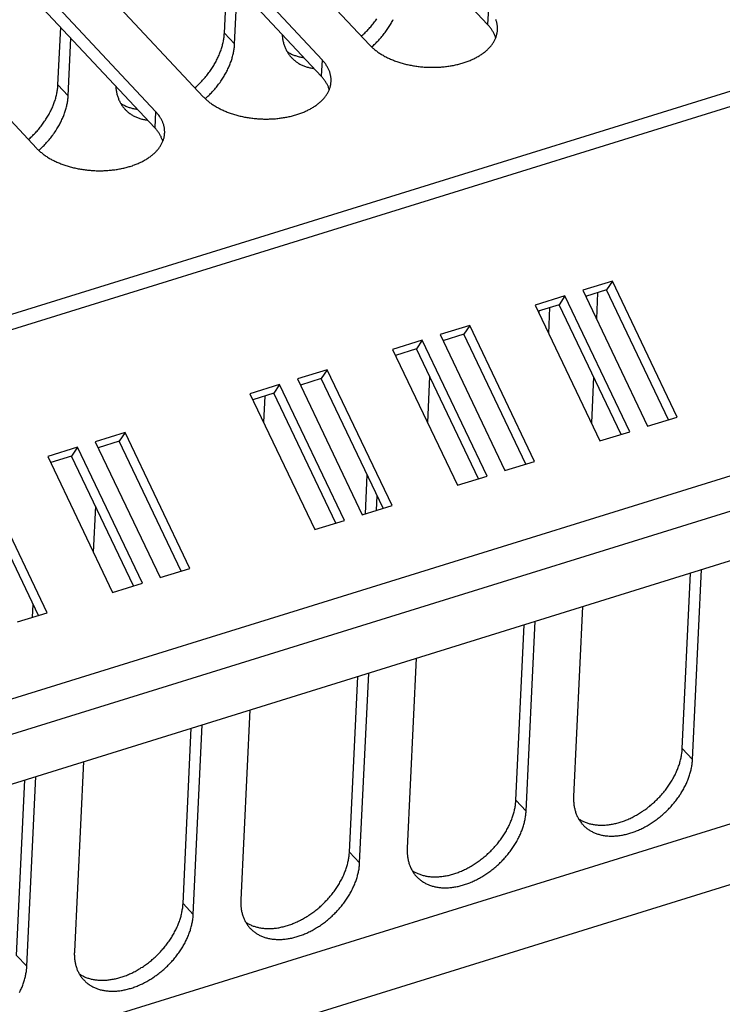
# Model space of a CAD drawing. Extents: x 0 to 594, y 0 to 420.
# Tile 90 of 126: x 515 to 525, y 86 to 100. Entities that reach past the tile are written whole.
import ezdxf

# ---------------------------------------------------------------- set-up
doc = ezdxf.new("R2010")
doc.units = 0
doc.header["$LTSCALE"] = 32.67
doc.layers.get('0').update_dxf_attribs({"linetype": 'CONTINUOUS'})

msp = doc.modelspace()

# ---------------------------------------------------------------- linework, layer by layer
at = {"color": 7, "linetype": 'CONTINUOUS'}
for p, q in [((568.876, 112.555), (507.156, 93.389)), ((568.998, 112.368), (507.278, 93.202)), ((571.237, 107.678), (509.517, 88.512)), ((571.345, 107.197), (509.625, 88.031)), ((510.024, 87.434), (570.877, 106.331)), ((521.768, 99.996), (516.797, 105.307)), ((515.075, 105.01), (520.046, 99.699)), ((519.353, 99.484), (514.382, 104.795)), ((519.341, 99.242), (514.37, 104.554)), ((512.648, 104.256), (517.619, 98.945)), ((516.925, 98.73), (511.954, 104.041)), ((516.914, 98.489), (511.943, 103.8)), ((510.221, 103.503), (515.192, 98.191)), ((517.928, 99.872), (517.968, 100.71)), ((518.077, 99.713), (518.117, 100.55)), ((521.78, 100.237), (521.768, 99.996)), ((515.501, 99.119), (515.541, 99.956)), ((515.65, 98.959), (515.69, 99.797)), ((518.077, 99.713), (517.928, 99.872)), ((519.353, 99.484), (519.341, 99.242)), ((515.65, 98.959), (515.501, 99.119)), ((516.925, 98.73), (516.914, 98.489)), ((552.878, 96.905), (492.927, 78.288)), ((554.711, 96.588), (491.083, 76.83)), ((523.587, 96.256), (523.154, 96.122)), ((523.587, 96.256), (523.503, 96.127)), ((524.533, 94.274), (523.587, 96.256)), ((522.894, 96.041), (522.46, 95.906)), ((522.894, 96.041), (522.809, 95.912)), ((523.84, 94.059), (522.894, 96.041)), ((523.154, 96.122), (524.1, 94.14)), ((523.503, 96.127), (523.196, 96.032)), ((523.371, 96.086), (523.353, 95.705)), ((524.406, 94.235), (523.503, 96.127)), ((522.46, 95.906), (523.406, 93.925)), ((522.809, 95.912), (522.503, 95.817)), ((523.713, 94.02), (522.809, 95.912)), ((522.517, 95.788), (522.518, 95.822)), ((522.659, 95.49), (522.677, 95.871)), ((521.507, 95.61), (521.073, 95.476)), ((521.507, 95.61), (521.422, 95.481)), ((522.453, 93.628), (521.507, 95.61)), ((521.073, 95.476), (522.02, 93.494)), ((521.422, 95.481), (521.116, 95.386)), ((522.326, 93.589), (521.422, 95.481)), ((520.813, 95.395), (520.38, 95.26)), ((520.813, 95.395), (520.729, 95.266)), ((521.759, 93.413), (520.813, 95.395)), ((520.38, 95.26), (521.326, 93.279)), ((520.729, 95.266), (520.423, 95.171)), ((521.632, 93.374), (520.729, 95.266)), ((519.426, 94.964), (518.993, 94.83)), ((519.426, 94.964), (519.342, 94.835)), ((520.373, 92.982), (519.426, 94.964)), ((518.733, 94.749), (518.299, 94.614)), ((518.733, 94.749), (518.648, 94.62)), ((519.679, 92.767), (518.733, 94.749)), ((518.993, 94.83), (519.939, 92.848)), ((519.342, 94.835), (519.036, 94.74)), ((520.245, 92.943), (519.342, 94.835)), ((520.921, 94.863), (520.889, 94.193)), ((523.312, 94.858), (523.281, 94.188)), ((518.299, 94.614), (519.246, 92.632)), ((518.648, 94.62), (518.342, 94.525)), ((519.552, 92.728), (518.648, 94.62)), ((518.516, 94.579), (518.498, 94.198)), ((524.1, 94.14), (524.533, 94.274)), ((516.479, 94.049), (516.046, 93.914)), ((516.479, 94.049), (516.394, 93.92)), ((517.425, 92.067), (516.479, 94.049)), ((523.406, 93.925), (523.84, 94.059)), ((516.046, 93.914), (516.992, 91.933)), ((516.394, 93.92), (516.088, 93.825)), ((517.298, 92.028), (516.394, 93.92)), ((515.785, 93.834), (515.352, 93.699)), ((515.785, 93.834), (515.701, 93.705)), ((516.732, 91.852), (515.785, 93.834)), ((516.089, 93.825), (516.089, 93.823)), ((515.352, 93.699), (516.298, 91.717)), ((515.701, 93.705), (515.395, 93.609)), ((515.396, 93.608), (515.396, 93.61)), ((516.604, 91.812), (515.701, 93.705)), ((522.02, 93.494), (522.453, 93.628)), ((515.345, 91.421), (514.398, 93.403)), ((519.986, 92.862), (520.013, 93.429)), ((521.326, 93.279), (521.759, 93.413)), ((515.218, 91.382), (514.314, 93.274)), ((520.145, 92.912), (520.156, 93.13)), ((516.049, 92.976), (516.017, 92.306)), ((519.939, 92.848), (520.373, 92.982)), ((519.246, 92.632), (519.679, 92.767)), ((516.992, 91.933), (517.425, 92.067)), ((524.756, 89.281), (524.887, 92.049)), ((524.606, 89.44), (524.728, 92)), ((516.298, 91.717), (516.732, 91.852)), ((515.132, 91.355), (515.141, 91.542)), ((523.153, 91.511), (523.022, 88.742)), ((514.911, 91.287), (515.345, 91.421)), ((522.179, 88.686), (522.301, 91.246)), ((522.328, 88.527), (522.46, 91.296)), ((520.726, 90.757), (520.595, 87.988)), ((519.752, 87.932), (519.874, 90.492)), ((519.901, 87.773), (520.033, 90.542)), ((518.299, 90.003), (518.167, 87.235)), ((517.325, 87.179), (517.446, 89.739)), ((517.474, 87.019), (517.606, 89.788)), ((524.756, 89.281), (524.606, 89.44)), ((515.872, 89.25), (515.74, 86.481)), ((515.047, 86.266), (515.178, 89.034)), ((514.898, 86.425), (515.019, 88.985)), ((522.328, 88.527), (522.179, 88.686)), ((519.901, 87.773), (519.752, 87.932)), ((517.474, 87.019), (517.325, 87.179)), ((515.047, 86.266), (514.898, 86.425))]:
    msp.add_line(p, q, dxfattribs=at)
for points in [[(519.926, 99.827), (519.935, 99.835), (519.948, 99.848), (519.962, 99.86), (519.975, 99.873), (519.988, 99.886), (520.001, 99.899), (520.014, 99.912), (520.026, 99.925), (520.038, 99.938), (520.051, 99.952), (520.063, 99.965), (520.074, 99.979), (520.086, 99.993), (520.097, 100.007), (520.108, 100.021), (520.119, 100.036), (520.13, 100.05), (520.141, 100.064), (520.151, 100.079)], [(520.076, 99.669), (520.088, 99.68), (520.102, 99.692), (520.115, 99.705), (520.128, 99.717), (520.141, 99.73), (520.154, 99.743), (520.166, 99.756), (520.179, 99.769), (520.191, 99.782), (520.203, 99.796), (520.215, 99.81), (520.226, 99.823), (520.238, 99.837), (520.249, 99.851), (520.26, 99.865), (520.271, 99.879), (520.282, 99.894), (520.292, 99.908), (520.302, 99.923), (520.312, 99.937), (520.322, 99.952), (520.332, 99.967), (520.341, 99.982), (520.35, 99.997), (520.359, 100.012), (520.368, 100.027), (520.376, 100.042), (520.384, 100.057), (520.392, 100.072)], [(521.912, 99.921), (521.912, 99.925), (521.912, 99.936), (521.912, 99.946), (521.912, 99.956), (521.911, 99.967), (521.91, 99.977), (521.909, 99.988), (521.907, 99.998), (521.905, 100.008), (521.903, 100.019), (521.9, 100.029), (521.898, 100.039), (521.894, 100.05), (521.891, 100.06), (521.887, 100.07)], [(520.046, 99.699), (520.055, 99.69), (520.064, 99.68), (520.073, 99.671), (520.083, 99.662), (520.093, 99.654), (520.103, 99.645), (520.113, 99.636), (520.124, 99.628), (520.135, 99.619), (520.146, 99.611), (520.157, 99.602), (520.168, 99.594), (520.18, 99.586), (520.192, 99.578), (520.204, 99.571), (520.217, 99.563), (520.229, 99.555), (520.242, 99.548), (520.255, 99.541), (520.268, 99.533), (520.282, 99.526), (520.295, 99.519), (520.309, 99.513), (520.323, 99.506), (520.337, 99.5), (520.352, 99.493), (520.366, 99.487), (520.381, 99.481), (520.396, 99.475), (520.411, 99.469), (520.426, 99.464), (520.441, 99.458), (520.457, 99.453), (520.472, 99.448), (520.488, 99.443), (520.504, 99.438), (520.52, 99.433), (520.536, 99.429), (520.552, 99.425), (520.568, 99.42), (520.585, 99.416), (520.601, 99.413), (520.618, 99.409), (520.635, 99.405), (520.651, 99.402), (520.668, 99.399), (520.685, 99.396), (520.702, 99.393), (520.719, 99.391), (520.737, 99.388), (520.754, 99.386), (520.771, 99.384), (520.788, 99.382), (520.806, 99.38), (520.823, 99.379), (520.84, 99.377), (520.858, 99.376), (520.875, 99.375), (520.893, 99.374), (520.91, 99.373), (520.927, 99.373), (520.945, 99.373), (520.962, 99.373), (520.98, 99.373), (520.997, 99.373), (521.014, 99.373), (521.032, 99.374), (521.049, 99.375), (521.066, 99.376), (521.084, 99.377), (521.101, 99.378), (521.118, 99.38), (521.135, 99.381), (521.152, 99.383), (521.169, 99.385), (521.186, 99.388), (521.202, 99.39), (521.219, 99.393), (521.235, 99.395), (521.252, 99.398), (521.268, 99.401), (521.285, 99.405), (521.301, 99.408), (521.317, 99.412), (521.333, 99.415), (521.348, 99.419), (521.364, 99.424), (521.379, 99.428), (521.395, 99.432), (521.41, 99.437), (521.425, 99.442), (521.44, 99.447), (521.455, 99.452), (521.469, 99.457), (521.484, 99.462), (521.498, 99.468), (521.512, 99.474), (521.526, 99.48), (521.54, 99.486), (521.553, 99.492), (521.566, 99.498), (521.579, 99.504), (521.592, 99.511), (521.605, 99.518), (521.617, 99.525), (521.63, 99.532), (521.642, 99.539), (521.654, 99.546), (521.665, 99.553), (521.677, 99.561), (521.688, 99.569), (521.699, 99.576), (521.709, 99.584), (521.72, 99.592), (521.73, 99.6), (521.74, 99.609), (521.749, 99.617), (521.759, 99.625), (521.768, 99.634), (521.777, 99.643), (521.785, 99.651), (521.794, 99.66), (521.802, 99.669), (521.81, 99.678), (521.817, 99.687), (521.825, 99.697), (521.832, 99.706), (521.838, 99.715), (521.845, 99.725), (521.851, 99.734), (521.857, 99.744), (521.862, 99.753), (521.868, 99.763), (521.873, 99.773), (521.877, 99.783), (521.882, 99.793), (521.886, 99.803), (521.89, 99.813), (521.893, 99.823), (521.897, 99.833), (521.899, 99.843), (521.902, 99.853), (521.904, 99.863), (521.906, 99.874), (521.908, 99.884), (521.91, 99.894), (521.911, 99.905), (521.911, 99.915), (521.912, 99.921)], [(521.885, 99.801), (521.883, 99.809), (521.88, 99.819), (521.876, 99.829), (521.872, 99.839), (521.867, 99.85), (521.863, 99.86), (521.858, 99.87), (521.853, 99.88), (521.847, 99.89), (521.841, 99.9), (521.835, 99.91), (521.829, 99.92), (521.822, 99.929), (521.816, 99.939), (521.808, 99.949), (521.801, 99.959), (521.793, 99.968), (521.785, 99.978), (521.777, 99.987), (521.768, 99.996)], [(517.499, 99.074), (517.508, 99.082), (517.521, 99.094), (517.534, 99.106), (517.548, 99.119), (517.561, 99.132), (517.574, 99.145), (517.586, 99.158), (517.599, 99.171), (517.611, 99.185), (517.623, 99.198), (517.635, 99.212), (517.647, 99.225), (517.659, 99.239), (517.67, 99.253), (517.681, 99.268), (517.692, 99.282), (517.703, 99.296), (517.714, 99.311), (517.724, 99.325), (517.734, 99.34), (517.744, 99.355), (517.754, 99.37), (517.763, 99.384), (517.772, 99.399), (517.781, 99.414), (517.79, 99.43), (517.798, 99.445), (517.807, 99.46), (517.815, 99.475), (517.822, 99.491), (517.83, 99.506), (517.837, 99.521), (517.844, 99.537), (517.851, 99.552), (517.857, 99.568), (517.863, 99.583), (517.869, 99.599), (517.875, 99.614), (517.88, 99.63), (517.885, 99.645), (517.89, 99.66), (517.895, 99.676), (517.899, 99.691), (517.903, 99.707), (517.907, 99.722), (517.91, 99.737), (517.913, 99.753), (517.916, 99.768), (517.919, 99.783), (517.921, 99.798), (517.923, 99.813), (517.925, 99.828), (517.926, 99.843), (517.927, 99.858), (517.928, 99.872)], [(518.771, 99.852), (518.772, 99.843), (518.773, 99.829), (518.774, 99.815), (518.776, 99.801), (518.778, 99.788), (518.78, 99.774), (518.783, 99.761), (518.786, 99.748), (518.789, 99.735), (518.792, 99.722), (518.796, 99.71), (518.8, 99.697), (518.804, 99.685), (518.809, 99.673), (518.814, 99.661), (518.819, 99.649), (518.824, 99.637), (518.83, 99.626), (518.836, 99.614), (518.842, 99.603), (518.848, 99.593), (518.855, 99.582), (518.862, 99.571), (518.869, 99.561), (518.876, 99.551), (518.884, 99.541), (518.892, 99.532), (518.9, 99.522), (518.907, 99.514)], [(517.649, 98.915), (517.661, 98.926), (517.674, 98.938), (517.688, 98.951), (517.701, 98.964), (517.714, 98.976), (517.726, 98.989), (517.739, 99.002), (517.751, 99.015), (517.764, 99.029), (517.776, 99.042), (517.787, 99.056), (517.799, 99.07), (517.811, 99.083), (517.822, 99.097), (517.833, 99.112), (517.844, 99.126), (517.855, 99.14), (517.865, 99.154), (517.875, 99.169), (517.885, 99.184), (517.895, 99.198), (517.905, 99.213), (517.914, 99.228), (517.923, 99.243), (517.932, 99.258), (517.941, 99.273), (517.949, 99.288), (517.957, 99.303), (517.965, 99.318), (517.973, 99.333), (517.98, 99.349), (517.987, 99.364), (517.994, 99.379), (518.001, 99.395), (518.007, 99.41), (518.013, 99.425), (518.019, 99.441), (518.025, 99.456), (518.03, 99.472), (518.035, 99.487), (518.04, 99.502), (518.044, 99.518), (518.048, 99.533), (518.052, 99.548), (518.056, 99.564), (518.059, 99.579), (518.062, 99.594), (518.065, 99.609), (518.068, 99.624), (518.07, 99.639), (518.072, 99.654), (518.074, 99.669), (518.075, 99.684), (518.076, 99.698), (518.077, 99.713)], [(518.842, 99.603), (518.848, 99.599), (518.859, 99.592), (518.87, 99.585), (518.881, 99.579), (518.893, 99.573), (518.905, 99.567), (518.916, 99.562), (518.928, 99.557), (518.941, 99.552), (518.953, 99.547), (518.965, 99.543), (518.978, 99.538), (518.991, 99.535), (519.004, 99.531), (519.017, 99.528), (519.031, 99.525), (519.044, 99.522), (519.058, 99.519), (519.072, 99.517), (519.086, 99.515)], [(518.907, 99.514), (518.909, 99.513), (518.917, 99.504), (518.926, 99.495), (518.935, 99.487), (518.945, 99.479), (518.954, 99.471), (518.964, 99.463), (518.974, 99.455), (518.984, 99.448), (518.995, 99.441), (519.006, 99.434), (519.016, 99.428), (519.028, 99.421), (519.039, 99.415), (519.05, 99.409), (519.062, 99.404), (519.074, 99.399), (519.086, 99.394), (519.098, 99.389), (519.111, 99.385), (519.123, 99.38), (519.136, 99.376), (519.149, 99.373), (519.162, 99.369), (519.175, 99.366), (519.189, 99.363), (519.202, 99.361), (519.216, 99.359), (519.23, 99.357), (519.235, 99.356)], [(519.485, 99.167), (519.485, 99.172), (519.485, 99.182), (519.485, 99.192), (519.484, 99.203), (519.484, 99.213), (519.483, 99.223), (519.481, 99.234), (519.48, 99.244), (519.478, 99.255), (519.476, 99.265), (519.473, 99.275), (519.47, 99.286), (519.467, 99.296), (519.464, 99.306), (519.46, 99.316), (519.456, 99.327), (519.452, 99.337), (519.447, 99.347), (519.442, 99.357), (519.437, 99.367), (519.432, 99.377), (519.426, 99.387), (519.42, 99.397), (519.413, 99.407), (519.407, 99.417), (519.4, 99.427), (519.393, 99.436), (519.385, 99.446), (519.377, 99.455), (519.369, 99.465), (519.361, 99.474), (519.353, 99.484)], [(519.458, 99.047), (519.456, 99.055), (519.452, 99.065), (519.449, 99.075), (519.445, 99.086), (519.44, 99.096), (519.436, 99.106), (519.431, 99.116), (519.426, 99.126), (519.42, 99.136), (519.414, 99.146), (519.408, 99.156), (519.402, 99.166), (519.395, 99.176), (519.388, 99.185), (519.381, 99.195), (519.374, 99.205), (519.366, 99.214), (519.358, 99.224), (519.35, 99.233), (519.341, 99.242)], [(515.071, 98.32), (515.08, 98.328), (515.094, 98.34), (515.107, 98.353), (515.121, 98.365), (515.134, 98.378), (515.146, 98.391), (515.159, 98.404), (515.172, 98.417), (515.184, 98.431), (515.196, 98.444), (515.208, 98.458), (515.22, 98.472), (515.232, 98.486), (515.243, 98.5), (515.254, 98.514), (515.265, 98.528), (515.276, 98.543), (515.286, 98.557), (515.297, 98.572), (515.307, 98.586), (515.317, 98.601), (515.326, 98.616), (515.336, 98.631), (515.345, 98.646), (515.354, 98.661), (515.363, 98.676), (515.371, 98.691), (515.379, 98.706), (515.387, 98.722), (515.395, 98.737), (515.403, 98.752), (515.41, 98.768), (515.417, 98.783), (515.424, 98.798), (515.43, 98.814), (515.436, 98.829), (515.442, 98.845), (515.448, 98.86), (515.453, 98.876), (515.458, 98.891), (515.463, 98.907), (515.468, 98.922), (515.472, 98.938), (515.476, 98.953), (515.479, 98.968), (515.483, 98.984), (515.486, 98.999), (515.489, 99.014), (515.491, 99.029), (515.494, 99.044), (515.496, 99.059), (515.497, 99.074), (515.499, 99.089), (515.5, 99.104), (515.501, 99.119)], [(516.344, 99.098), (516.344, 99.089), (516.346, 99.075), (516.347, 99.061), (516.349, 99.048), (516.351, 99.034), (516.353, 99.021), (516.356, 99.007), (516.359, 98.994), (516.362, 98.981), (516.365, 98.969), (516.369, 98.956), (516.373, 98.943), (516.377, 98.931), (516.382, 98.919), (516.386, 98.907), (516.391, 98.895), (516.397, 98.883), (516.402, 98.872), (516.408, 98.861), (516.414, 98.85), (516.421, 98.839), (516.428, 98.828), (516.435, 98.818), (516.442, 98.807), (516.449, 98.797), (516.457, 98.788), (516.465, 98.778), (516.473, 98.768), (516.48, 98.761)], [(517.619, 98.945), (517.628, 98.936), (517.637, 98.927), (517.646, 98.918), (517.656, 98.909), (517.666, 98.9), (517.676, 98.891), (517.686, 98.882), (517.696, 98.874), (517.707, 98.865), (517.718, 98.857), (517.73, 98.849), (517.741, 98.841), (517.753, 98.833), (517.765, 98.825), (517.777, 98.817), (517.789, 98.809), (517.802, 98.802), (517.815, 98.794), (517.828, 98.787), (517.841, 98.78), (517.855, 98.773), (517.868, 98.766), (517.882, 98.759), (517.896, 98.752), (517.91, 98.746), (517.925, 98.74), (517.939, 98.733), (517.954, 98.727), (517.969, 98.721), (517.984, 98.716), (517.999, 98.71), (518.014, 98.705), (518.029, 98.699), (518.045, 98.694), (518.061, 98.689), (518.077, 98.684), (518.093, 98.68), (518.109, 98.675), (518.125, 98.671), (518.141, 98.667), (518.158, 98.663), (518.174, 98.659), (518.191, 98.655), (518.207, 98.652), (518.224, 98.648), (518.241, 98.645), (518.258, 98.642), (518.275, 98.639), (518.292, 98.637), (518.309, 98.634), (518.327, 98.632), (518.344, 98.63), (518.361, 98.628), (518.378, 98.626), (518.396, 98.625), (518.413, 98.623), (518.431, 98.622), (518.448, 98.621), (518.465, 98.62), (518.483, 98.62), (518.5, 98.619), (518.518, 98.619), (518.535, 98.619), (518.553, 98.619), (518.57, 98.619), (518.587, 98.62), (518.605, 98.62), (518.622, 98.621), (518.639, 98.622), (518.656, 98.623), (518.674, 98.624), (518.691, 98.626), (518.708, 98.628), (518.725, 98.63), (518.742, 98.632), (518.758, 98.634), (518.775, 98.636), (518.792, 98.639), (518.808, 98.642), (518.825, 98.645), (518.841, 98.648), (518.857, 98.651), (518.873, 98.654), (518.889, 98.658), (518.905, 98.662), (518.921, 98.666), (518.937, 98.67), (518.952, 98.674), (518.968, 98.679), (518.983, 98.683), (518.998, 98.688), (519.013, 98.693), (519.028, 98.698), (519.042, 98.703), (519.056, 98.709), (519.071, 98.714), (519.085, 98.72), (519.099, 98.726), (519.112, 98.732), (519.126, 98.738), (519.139, 98.744), (519.152, 98.751), (519.165, 98.757), (519.178, 98.764), (519.19, 98.771), (519.203, 98.778), (519.215, 98.785), (519.226, 98.792), (519.238, 98.8), (519.249, 98.807), (519.26, 98.815), (519.271, 98.823), (519.282, 98.831), (519.292, 98.839), (519.303, 98.847), (519.313, 98.855), (519.322, 98.863), (519.332, 98.872), (519.341, 98.88), (519.35, 98.889), (519.358, 98.898), (519.367, 98.907), (519.375, 98.915), (519.383, 98.925), (519.39, 98.934), (519.397, 98.943), (519.404, 98.952), (519.411, 98.962), (519.418, 98.971), (519.424, 98.98), (519.43, 98.99), (519.435, 99), (519.44, 99.009), (519.445, 99.019), (519.45, 99.029), (519.455, 99.039), (519.459, 99.049), (519.463, 99.059), (519.466, 99.069), (519.469, 99.079), (519.472, 99.089), (519.475, 99.099), (519.477, 99.11), (519.479, 99.12), (519.481, 99.13), (519.482, 99.14), (519.483, 99.151), (519.484, 99.161), (519.485, 99.167)], [(515.222, 98.162), (515.234, 98.172), (515.247, 98.185), (515.26, 98.197), (515.273, 98.21), (515.286, 98.223), (515.299, 98.235), (515.312, 98.249), (515.324, 98.262), (515.336, 98.275), (515.348, 98.289), (515.36, 98.302), (515.372, 98.316), (515.383, 98.33), (515.395, 98.344), (515.406, 98.358), (515.417, 98.372), (515.427, 98.386), (515.438, 98.401), (515.448, 98.415), (515.458, 98.43), (515.468, 98.445), (515.477, 98.459), (515.487, 98.474), (515.496, 98.489), (515.505, 98.504), (515.513, 98.519), (515.522, 98.534), (515.53, 98.549), (515.538, 98.565), (515.545, 98.58), (515.553, 98.595), (515.56, 98.61), (515.567, 98.626), (515.573, 98.641), (515.58, 98.656), (515.586, 98.672), (515.592, 98.687), (515.597, 98.703), (515.603, 98.718), (515.608, 98.733), (515.612, 98.749), (515.617, 98.764), (515.621, 98.779), (515.625, 98.795), (515.629, 98.81), (515.632, 98.825), (515.635, 98.84), (515.638, 98.855), (515.641, 98.87), (515.643, 98.885), (515.645, 98.9), (515.647, 98.915), (515.648, 98.93), (515.649, 98.945), (515.65, 98.959)], [(516.415, 98.849), (516.421, 98.845), (516.432, 98.838), (516.443, 98.832), (516.454, 98.825), (516.466, 98.819), (516.477, 98.814), (516.489, 98.808), (516.501, 98.803), (516.513, 98.798), (516.526, 98.793), (516.538, 98.789), (516.551, 98.785), (516.564, 98.781), (516.577, 98.777), (516.59, 98.774), (516.604, 98.771), (516.617, 98.768), (516.631, 98.766), (516.645, 98.763), (516.659, 98.762)], [(516.48, 98.761), (516.481, 98.759), (516.49, 98.75), (516.499, 98.742), (516.508, 98.733), (516.517, 98.725), (516.527, 98.717), (516.537, 98.709), (516.547, 98.702), (516.557, 98.694), (516.568, 98.687), (516.578, 98.68), (516.589, 98.674), (516.6, 98.668), (516.612, 98.662), (516.623, 98.656), (516.635, 98.65), (516.647, 98.645), (516.659, 98.64), (516.671, 98.635), (516.684, 98.631), (516.696, 98.627), (516.709, 98.623), (516.722, 98.619), (516.735, 98.616), (516.748, 98.613), (516.762, 98.61), (516.775, 98.607), (516.789, 98.605), (516.803, 98.603), (516.808, 98.602)], [(517.057, 98.413), (517.058, 98.418), (517.058, 98.428), (517.058, 98.439), (517.057, 98.449), (517.057, 98.459), (517.056, 98.47), (517.054, 98.48), (517.053, 98.49), (517.051, 98.501), (517.048, 98.511), (517.046, 98.522), (517.043, 98.532), (517.04, 98.542), (517.037, 98.552), (517.033, 98.563), (517.029, 98.573), (517.025, 98.583), (517.02, 98.593), (517.015, 98.603), (517.01, 98.613), (517.004, 98.623), (516.999, 98.633), (516.992, 98.643), (516.986, 98.653), (516.98, 98.663), (516.973, 98.673), (516.965, 98.682), (516.958, 98.692), (516.95, 98.702), (516.942, 98.711), (516.934, 98.72), (516.925, 98.73)], [(517.031, 98.294), (517.029, 98.301), (517.025, 98.311), (517.021, 98.322), (517.017, 98.332), (517.013, 98.342), (517.008, 98.352), (517.004, 98.362), (516.998, 98.372), (516.993, 98.382), (516.987, 98.392), (516.981, 98.402), (516.975, 98.412), (516.968, 98.422), (516.961, 98.432), (516.954, 98.441), (516.947, 98.451), (516.939, 98.461), (516.931, 98.47), (516.922, 98.479), (516.914, 98.489)], [(515.192, 98.191), (515.2, 98.182), (515.21, 98.173), (515.219, 98.164), (515.228, 98.155), (515.238, 98.146), (515.248, 98.137), (515.259, 98.129), (515.269, 98.12), (515.28, 98.112), (515.291, 98.103), (515.302, 98.095), (515.314, 98.087), (515.326, 98.079), (515.338, 98.071), (515.35, 98.063), (515.362, 98.055), (515.375, 98.048), (515.388, 98.04), (515.401, 98.033), (515.414, 98.026), (515.427, 98.019), (515.441, 98.012), (515.455, 98.005), (515.469, 97.999), (515.483, 97.992), (515.497, 97.986), (515.512, 97.98), (515.527, 97.974), (515.541, 97.968), (515.556, 97.962), (515.572, 97.956), (515.587, 97.951), (515.602, 97.946), (515.618, 97.94), (515.634, 97.935), (515.649, 97.931), (515.665, 97.926), (515.681, 97.921), (515.698, 97.917), (515.714, 97.913), (515.73, 97.909), (515.747, 97.905), (515.764, 97.902), (515.78, 97.898), (515.797, 97.895), (515.814, 97.892), (515.831, 97.889), (515.848, 97.886), (515.865, 97.883), (515.882, 97.881), (515.899, 97.878), (515.917, 97.876), (515.934, 97.874), (515.951, 97.873), (515.969, 97.871), (515.986, 97.87), (516.003, 97.869), (516.021, 97.868), (516.038, 97.867), (516.056, 97.866), (516.073, 97.866), (516.09, 97.865), (516.108, 97.865), (516.125, 97.865), (516.143, 97.865), (516.16, 97.866), (516.177, 97.867), (516.195, 97.867), (516.212, 97.868), (516.229, 97.869), (516.246, 97.871), (516.263, 97.872), (516.28, 97.874), (516.297, 97.876), (516.314, 97.878), (516.331, 97.88), (516.348, 97.883), (516.365, 97.885), (516.381, 97.888), (516.398, 97.891), (516.414, 97.894), (516.43, 97.897), (516.446, 97.901), (516.462, 97.904), (516.478, 97.908), (516.494, 97.912), (516.51, 97.916), (516.525, 97.92), (516.54, 97.925), (516.556, 97.929), (516.571, 97.934), (516.586, 97.939), (516.6, 97.944), (516.615, 97.95), (516.629, 97.955), (516.644, 97.961), (516.658, 97.966), (516.671, 97.972), (516.685, 97.978), (516.699, 97.984), (516.712, 97.991), (516.725, 97.997), (516.738, 98.004), (516.751, 98.01), (516.763, 98.017), (516.775, 98.024), (516.787, 98.031), (516.799, 98.039), (516.811, 98.046), (516.822, 98.054), (516.833, 98.061), (516.844, 98.069), (516.855, 98.077), (516.865, 98.085), (516.875, 98.093), (516.885, 98.101), (516.895, 98.11), (516.904, 98.118), (516.914, 98.127), (516.922, 98.135), (516.931, 98.144), (516.939, 98.153), (516.948, 98.162), (516.955, 98.171), (516.963, 98.18), (516.97, 98.189), (516.977, 98.198), (516.984, 98.208), (516.99, 98.217), (516.997, 98.227), (517.002, 98.236), (517.008, 98.246), (517.013, 98.256), (517.018, 98.266), (517.023, 98.275), (517.027, 98.285), (517.032, 98.295), (517.035, 98.305), (517.039, 98.315), (517.042, 98.325), (517.045, 98.336), (517.048, 98.346), (517.05, 98.356), (517.052, 98.366), (517.054, 98.376), (517.055, 98.387), (517.056, 98.397), (517.057, 98.407), (517.057, 98.413)], [(523.093, 88.416), (523.1, 88.412), (523.11, 88.406), (523.121, 88.399), (523.133, 88.393), (523.144, 88.387), (523.156, 88.381), (523.168, 88.376), (523.18, 88.37), (523.192, 88.365), (523.204, 88.361), (523.217, 88.356), (523.229, 88.352), (523.242, 88.348), (523.255, 88.345), (523.269, 88.341), (523.282, 88.338), (523.296, 88.336), (523.309, 88.333), (523.323, 88.331), (523.337, 88.329), (523.351, 88.327), (523.365, 88.326), (523.38, 88.325), (523.394, 88.324), (523.409, 88.324), (523.424, 88.323), (523.438, 88.323), (523.453, 88.324), (523.468, 88.324), (523.483, 88.325), (523.499, 88.327), (523.514, 88.328), (523.529, 88.33), (523.545, 88.332), (523.56, 88.334), (523.576, 88.337), (523.591, 88.34), (523.607, 88.343), (523.622, 88.346), (523.638, 88.35), (523.654, 88.354), (523.67, 88.358), (523.686, 88.363), (523.701, 88.367), (523.717, 88.372), (523.733, 88.378), (523.749, 88.383), (523.765, 88.389), (523.781, 88.395), (523.796, 88.402), (523.812, 88.408), (523.828, 88.415), (523.844, 88.422), (523.859, 88.43), (523.875, 88.437), (523.891, 88.445), (523.906, 88.453), (523.922, 88.462), (523.937, 88.47), (523.953, 88.479), (523.968, 88.488), (523.983, 88.497), (523.998, 88.507), (524.014, 88.516), (524.029, 88.526), (524.043, 88.537), (524.058, 88.547), (524.073, 88.558), (524.088, 88.568), (524.102, 88.579), (524.116, 88.59), (524.131, 88.602), (524.145, 88.613), (524.159, 88.625), (524.172, 88.637), (524.186, 88.649), (524.2, 88.661), (524.213, 88.674), (524.226, 88.687), (524.239, 88.699), (524.252, 88.712), (524.265, 88.725), (524.277, 88.739), (524.29, 88.752), (524.302, 88.766), (524.314, 88.779), (524.326, 88.793), (524.337, 88.807), (524.349, 88.821), (524.36, 88.835), (524.371, 88.849), (524.381, 88.864), (524.392, 88.878), (524.402, 88.893), (524.412, 88.907), (524.422, 88.922), (524.432, 88.937), (524.441, 88.952), (524.451, 88.967), (524.46, 88.982), (524.468, 88.997), (524.477, 89.012), (524.485, 89.027), (524.493, 89.043), (524.501, 89.058), (524.508, 89.073), (524.515, 89.089), (524.522, 89.104), (524.529, 89.12), (524.536, 89.135), (524.542, 89.151), (524.548, 89.166), (524.553, 89.182), (524.559, 89.197), (524.564, 89.212), (524.569, 89.228), (524.573, 89.243), (524.577, 89.259), (524.581, 89.274), (524.585, 89.289), (524.588, 89.305), (524.592, 89.32), (524.594, 89.335), (524.597, 89.35), (524.599, 89.366), (524.601, 89.381), (524.603, 89.395), (524.604, 89.41), (524.606, 89.425), (524.606, 89.44)], [(523.159, 88.328), (523.16, 88.327), (523.168, 88.318), (523.177, 88.309), (523.186, 88.301), (523.196, 88.292), (523.205, 88.284), (523.215, 88.277), (523.225, 88.269), (523.236, 88.262), (523.246, 88.255), (523.257, 88.248), (523.268, 88.241), (523.279, 88.235), (523.29, 88.229), (523.302, 88.223), (523.313, 88.218), (523.325, 88.212), (523.337, 88.207), (523.35, 88.203), (523.362, 88.198), (523.375, 88.194), (523.387, 88.19), (523.4, 88.186), (523.413, 88.183), (523.427, 88.18), (523.44, 88.177), (523.454, 88.175), (523.467, 88.172), (523.481, 88.17), (523.495, 88.169), (523.509, 88.167), (523.523, 88.166), (523.538, 88.165), (523.552, 88.164), (523.567, 88.164), (523.582, 88.164), (523.596, 88.164), (523.611, 88.165), (523.626, 88.166), (523.641, 88.167), (523.656, 88.168), (523.672, 88.17), (523.687, 88.172), (523.702, 88.174), (523.718, 88.176), (523.733, 88.179), (523.749, 88.182), (523.764, 88.185), (523.78, 88.189), (523.796, 88.192), (523.811, 88.197), (523.827, 88.201), (523.843, 88.206), (523.858, 88.21), (523.874, 88.216), (523.89, 88.221), (523.906, 88.227), (523.921, 88.233), (523.937, 88.239), (523.953, 88.245), (523.969, 88.252), (523.984, 88.259), (524, 88.266), (524.015, 88.274), (524.031, 88.281), (524.047, 88.289), (524.062, 88.297), (524.077, 88.306), (524.093, 88.314), (524.108, 88.323), (524.123, 88.332), (524.138, 88.342), (524.153, 88.351), (524.168, 88.361), (524.183, 88.371), (524.198, 88.381), (524.213, 88.391), (524.227, 88.402), (524.242, 88.413), (524.256, 88.424), (524.27, 88.435), (524.284, 88.446), (524.298, 88.458), (524.312, 88.47), (524.326, 88.482), (524.339, 88.494), (524.353, 88.506), (524.366, 88.518), (524.379, 88.531), (524.392, 88.544), (524.405, 88.557), (524.417, 88.57), (524.43, 88.583), (524.442, 88.596), (524.454, 88.61), (524.466, 88.623), (524.478, 88.637), (524.489, 88.651), (524.5, 88.665), (524.511, 88.679), (524.522, 88.693), (524.533, 88.708), (524.543, 88.722), (524.554, 88.736), (524.564, 88.751), (524.573, 88.766), (524.583, 88.781), (524.592, 88.795), (524.601, 88.81), (524.61, 88.825), (524.619, 88.84), (524.627, 88.855), (524.635, 88.871), (524.643, 88.886), (524.651, 88.901), (524.658, 88.916), (524.666, 88.932), (524.672, 88.947), (524.679, 88.962), (524.685, 88.978), (524.692, 88.993), (524.697, 89.008), (524.703, 89.024), (524.708, 89.039), (524.713, 89.054), (524.718, 89.07), (524.723, 89.085), (524.727, 89.101), (524.731, 89.116), (524.734, 89.131), (524.738, 89.146), (524.741, 89.161), (524.744, 89.177), (524.746, 89.192), (524.749, 89.207), (524.75, 89.222), (524.752, 89.236), (524.754, 89.251), (524.755, 89.266), (524.756, 89.281)], [(523.022, 88.742), (523.021, 88.728), (523.021, 88.713), (523.021, 88.699), (523.021, 88.685), (523.022, 88.67), (523.023, 88.656), (523.024, 88.643), (523.025, 88.629), (523.027, 88.615), (523.029, 88.602), (523.031, 88.588), (523.034, 88.575), (523.037, 88.562), (523.04, 88.549), (523.044, 88.536), (523.047, 88.523), (523.051, 88.511), (523.055, 88.498), (523.06, 88.486), (523.065, 88.474), (523.07, 88.463), (523.075, 88.451), (523.081, 88.439), (523.087, 88.428), (523.093, 88.417), (523.099, 88.406), (523.106, 88.396), (523.113, 88.385), (523.12, 88.375), (523.128, 88.365), (523.135, 88.355), (523.143, 88.345), (523.151, 88.336), (523.159, 88.328)], [(520.666, 87.663), (520.672, 87.659), (520.683, 87.652), (520.694, 87.645), (520.705, 87.639), (520.717, 87.633), (520.729, 87.627), (520.74, 87.622), (520.752, 87.617), (520.765, 87.612), (520.777, 87.607), (520.789, 87.603), (520.802, 87.598), (520.815, 87.595), (520.828, 87.591), (520.841, 87.588), (520.855, 87.585), (520.868, 87.582), (520.882, 87.579), (520.896, 87.577), (520.91, 87.575), (520.924, 87.574), (520.938, 87.572), (520.953, 87.571), (520.967, 87.57), (520.982, 87.57), (520.996, 87.57), (521.011, 87.57), (521.026, 87.57), (521.041, 87.571), (521.056, 87.572), (521.071, 87.573), (521.087, 87.574), (521.102, 87.576), (521.117, 87.578), (521.133, 87.58), (521.148, 87.583), (521.164, 87.586), (521.18, 87.589), (521.195, 87.592), (521.211, 87.596), (521.227, 87.6), (521.243, 87.604), (521.258, 87.609), (521.274, 87.614), (521.29, 87.619), (521.306, 87.624), (521.322, 87.63), (521.338, 87.635), (521.353, 87.641), (521.369, 87.648), (521.385, 87.654), (521.401, 87.661), (521.417, 87.668), (521.432, 87.676), (521.448, 87.683), (521.464, 87.691), (521.479, 87.699), (521.495, 87.708), (521.51, 87.716), (521.526, 87.725), (521.541, 87.734), (521.556, 87.744), (521.571, 87.753), (521.586, 87.763), (521.601, 87.773), (521.616, 87.783), (521.631, 87.793), (521.646, 87.804), (521.66, 87.815), (521.675, 87.826), (521.689, 87.837), (521.703, 87.848), (521.717, 87.86), (521.731, 87.871), (521.745, 87.883), (521.759, 87.895), (521.772, 87.908), (521.786, 87.92), (521.799, 87.933), (521.812, 87.946), (521.825, 87.959), (521.838, 87.972), (521.85, 87.985), (521.862, 87.998), (521.875, 88.012), (521.887, 88.025), (521.898, 88.039), (521.91, 88.053), (521.921, 88.067), (521.932, 88.081), (521.943, 88.096), (521.954, 88.11), (521.965, 88.124), (521.975, 88.139), (521.985, 88.154), (521.995, 88.168), (522.005, 88.183), (522.014, 88.198), (522.023, 88.213), (522.032, 88.228), (522.041, 88.243), (522.05, 88.259), (522.058, 88.274), (522.066, 88.289), (522.074, 88.304), (522.081, 88.32), (522.088, 88.335), (522.095, 88.351), (522.102, 88.366), (522.108, 88.381), (522.115, 88.397), (522.12, 88.412), (522.126, 88.428), (522.131, 88.443), (522.137, 88.459), (522.141, 88.474), (522.146, 88.49), (522.15, 88.505), (522.154, 88.52), (522.158, 88.536), (522.161, 88.551), (522.164, 88.566), (522.167, 88.582), (522.17, 88.597), (522.172, 88.612), (522.174, 88.627), (522.176, 88.642), (522.177, 88.657), (522.178, 88.671), (522.179, 88.686)], [(520.731, 87.574), (520.733, 87.573), (520.741, 87.564), (520.75, 87.555), (520.759, 87.547), (520.769, 87.539), (520.778, 87.531), (520.788, 87.523), (520.798, 87.515), (520.808, 87.508), (520.819, 87.501), (520.83, 87.494), (520.84, 87.488), (520.852, 87.481), (520.863, 87.475), (520.874, 87.469), (520.886, 87.464), (520.898, 87.459), (520.91, 87.454), (520.922, 87.449), (520.935, 87.445), (520.947, 87.44), (520.96, 87.436), (520.973, 87.433), (520.986, 87.429), (520.999, 87.426), (521.013, 87.423), (521.026, 87.421), (521.04, 87.419), (521.054, 87.417), (521.068, 87.415), (521.082, 87.413), (521.096, 87.412), (521.111, 87.411), (521.125, 87.411), (521.14, 87.41), (521.154, 87.41), (521.169, 87.411), (521.184, 87.411), (521.199, 87.412), (521.214, 87.413), (521.229, 87.414), (521.244, 87.416), (521.26, 87.418), (521.275, 87.42), (521.29, 87.422), (521.306, 87.425), (521.321, 87.428), (521.337, 87.431), (521.353, 87.435), (521.368, 87.439), (521.384, 87.443), (521.4, 87.447), (521.415, 87.452), (521.431, 87.457), (521.447, 87.462), (521.463, 87.467), (521.478, 87.473), (521.494, 87.479), (521.51, 87.485), (521.526, 87.492), (521.541, 87.498), (521.557, 87.505), (521.573, 87.512), (521.588, 87.52), (521.604, 87.528), (521.619, 87.535), (521.635, 87.544), (521.65, 87.552), (521.666, 87.561), (521.681, 87.57), (521.696, 87.579), (521.711, 87.588), (521.726, 87.597), (521.741, 87.607), (521.756, 87.617), (521.771, 87.627), (521.786, 87.638), (521.8, 87.648), (521.815, 87.659), (521.829, 87.67), (521.843, 87.681), (521.857, 87.693), (521.871, 87.704), (521.885, 87.716), (521.899, 87.728), (521.912, 87.74), (521.926, 87.752), (521.939, 87.765), (521.952, 87.777), (521.965, 87.79), (521.978, 87.803), (521.99, 87.816), (522.003, 87.829), (522.015, 87.843), (522.027, 87.856), (522.039, 87.87), (522.05, 87.883), (522.062, 87.897), (522.073, 87.911), (522.084, 87.925), (522.095, 87.94), (522.106, 87.954), (522.116, 87.968), (522.126, 87.983), (522.136, 87.997), (522.146, 88.012), (522.156, 88.027), (522.165, 88.042), (522.174, 88.057), (522.183, 88.072), (522.192, 88.087), (522.2, 88.102), (522.208, 88.117), (522.216, 88.132), (522.224, 88.147), (522.231, 88.163), (522.238, 88.178), (522.245, 88.193), (522.252, 88.208), (522.258, 88.224), (522.264, 88.239), (522.27, 88.255), (522.276, 88.27), (522.281, 88.285), (522.286, 88.301), (522.291, 88.316), (522.295, 88.331), (522.3, 88.347), (522.304, 88.362), (522.307, 88.377), (522.311, 88.393), (522.314, 88.408), (522.317, 88.423), (522.319, 88.438), (522.321, 88.453), (522.323, 88.468), (522.325, 88.483), (522.326, 88.497), (522.328, 88.512), (522.328, 88.527)], [(518.239, 86.909), (518.245, 86.905), (518.256, 86.898), (518.267, 86.892), (518.278, 86.885), (518.29, 86.879), (518.301, 86.874), (518.313, 86.868), (518.325, 86.863), (518.337, 86.858), (518.35, 86.853), (518.362, 86.849), (518.375, 86.845), (518.388, 86.841), (518.401, 86.837), (518.414, 86.834), (518.428, 86.831), (518.441, 86.828), (518.455, 86.826), (518.469, 86.823), (518.483, 86.822), (518.497, 86.82), (518.511, 86.819), (518.525, 86.818), (518.54, 86.817), (518.554, 86.816), (518.569, 86.816), (518.584, 86.816), (518.599, 86.816), (518.614, 86.817), (518.629, 86.818), (518.644, 86.819), (518.659, 86.821), (518.675, 86.822), (518.69, 86.824), (518.706, 86.827), (518.721, 86.829), (518.737, 86.832), (518.752, 86.835), (518.768, 86.839), (518.784, 86.842), (518.8, 86.846), (518.815, 86.851), (518.831, 86.855), (518.847, 86.86), (518.863, 86.865), (518.879, 86.87), (518.895, 86.876), (518.91, 86.882), (518.926, 86.888), (518.942, 86.894), (518.958, 86.901), (518.974, 86.908), (518.989, 86.915), (519.005, 86.922), (519.021, 86.93), (519.036, 86.938), (519.052, 86.946), (519.067, 86.954), (519.083, 86.963), (519.098, 86.971), (519.114, 86.981), (519.129, 86.99), (519.144, 86.999), (519.159, 87.009), (519.174, 87.019), (519.189, 87.029), (519.204, 87.04), (519.219, 87.05), (519.233, 87.061), (519.248, 87.072), (519.262, 87.083), (519.276, 87.094), (519.29, 87.106), (519.304, 87.118), (519.318, 87.13), (519.332, 87.142), (519.345, 87.154), (519.359, 87.166), (519.372, 87.179), (519.385, 87.192), (519.398, 87.205), (519.41, 87.218), (519.423, 87.231), (519.435, 87.245), (519.447, 87.258), (519.459, 87.272), (519.471, 87.286), (519.483, 87.299), (519.494, 87.313), (519.505, 87.328), (519.516, 87.342), (519.527, 87.356), (519.538, 87.371), (519.548, 87.385), (519.558, 87.4), (519.568, 87.415), (519.578, 87.43), (519.587, 87.444), (519.596, 87.459), (519.605, 87.475), (519.614, 87.49), (519.622, 87.505), (519.631, 87.52), (519.639, 87.535), (519.646, 87.551), (519.654, 87.566), (519.661, 87.581), (519.668, 87.597), (519.675, 87.612), (519.681, 87.628), (519.687, 87.643), (519.693, 87.659), (519.699, 87.674), (519.704, 87.69), (519.709, 87.705), (519.714, 87.72), (519.719, 87.736), (519.723, 87.751), (519.727, 87.767), (519.731, 87.782), (519.734, 87.797), (519.737, 87.813), (519.74, 87.828), (519.743, 87.843), (519.745, 87.858), (519.747, 87.873), (519.749, 87.888), (519.75, 87.903), (519.751, 87.918), (519.752, 87.932)], [(520.595, 87.988), (520.594, 87.974), (520.594, 87.959), (520.594, 87.945), (520.594, 87.931), (520.595, 87.917), (520.596, 87.903), (520.597, 87.889), (520.598, 87.875), (520.6, 87.861), (520.602, 87.848), (520.604, 87.834), (520.607, 87.821), (520.61, 87.808), (520.613, 87.795), (520.616, 87.782), (520.62, 87.77), (520.624, 87.757), (520.628, 87.745), (520.633, 87.733), (520.638, 87.721), (520.643, 87.709), (520.648, 87.697), (520.654, 87.686), (520.66, 87.674), (520.666, 87.663), (520.672, 87.653), (520.679, 87.642), (520.686, 87.631), (520.693, 87.621), (520.7, 87.611), (520.708, 87.601), (520.716, 87.592), (520.724, 87.582), (520.731, 87.574)], [(518.304, 86.821), (518.305, 86.819), (518.314, 86.81), (518.323, 86.802), (518.332, 86.793), (518.341, 86.785), (518.351, 86.777), (518.361, 86.769), (518.371, 86.762), (518.381, 86.754), (518.392, 86.747), (518.402, 86.74), (518.413, 86.734), (518.424, 86.728), (518.436, 86.722), (518.447, 86.716), (518.459, 86.71), (518.471, 86.705), (518.483, 86.7), (518.495, 86.695), (518.508, 86.691), (518.52, 86.687), (518.533, 86.683), (518.546, 86.679), (518.559, 86.676), (518.572, 86.673), (518.586, 86.67), (518.599, 86.667), (518.613, 86.665), (518.627, 86.663), (518.641, 86.661), (518.655, 86.66), (518.669, 86.659), (518.683, 86.658), (518.698, 86.657), (518.712, 86.657), (518.727, 86.657), (518.742, 86.657), (518.757, 86.657), (518.772, 86.658), (518.787, 86.659), (518.802, 86.661), (518.817, 86.662), (518.833, 86.664), (518.848, 86.666), (518.863, 86.669), (518.879, 86.671), (518.894, 86.674), (518.91, 86.678), (518.925, 86.681), (518.941, 86.685), (518.957, 86.689), (518.973, 86.693), (518.988, 86.698), (519.004, 86.703), (519.02, 86.708), (519.035, 86.714), (519.051, 86.719), (519.067, 86.725), (519.083, 86.731), (519.098, 86.738), (519.114, 86.745), (519.13, 86.751), (519.145, 86.759), (519.161, 86.766), (519.177, 86.774), (519.192, 86.782), (519.208, 86.79), (519.223, 86.798), (519.238, 86.807), (519.254, 86.816), (519.269, 86.825), (519.284, 86.834), (519.299, 86.844), (519.314, 86.853), (519.329, 86.863), (519.344, 86.874), (519.358, 86.884), (519.373, 86.895), (519.387, 86.905), (519.402, 86.916), (519.416, 86.928), (519.43, 86.939), (519.444, 86.95), (519.458, 86.962), (519.471, 86.974), (519.485, 86.986), (519.498, 86.999), (519.512, 87.011), (519.525, 87.024), (519.538, 87.036), (519.55, 87.049), (519.563, 87.062), (519.575, 87.075), (519.588, 87.089), (519.6, 87.102), (519.611, 87.116), (519.623, 87.13), (519.635, 87.143), (519.646, 87.157), (519.657, 87.172), (519.668, 87.186), (519.679, 87.2), (519.689, 87.215), (519.699, 87.229), (519.709, 87.244), (519.719, 87.258), (519.729, 87.273), (519.738, 87.288), (519.747, 87.303), (519.756, 87.318), (519.765, 87.333), (519.773, 87.348), (519.781, 87.363), (519.789, 87.378), (519.797, 87.394), (519.804, 87.409), (519.811, 87.424), (519.818, 87.439), (519.825, 87.455), (519.831, 87.47), (519.837, 87.486), (519.843, 87.501), (519.849, 87.516), (519.854, 87.532), (519.859, 87.547), (519.864, 87.562), (519.868, 87.578), (519.872, 87.593), (519.876, 87.608), (519.88, 87.624), (519.883, 87.639), (519.886, 87.654), (519.889, 87.669), (519.892, 87.684), (519.894, 87.699), (519.896, 87.714), (519.898, 87.729), (519.899, 87.744), (519.9, 87.758), (519.901, 87.773)], [(515.812, 86.155), (515.818, 86.151), (515.829, 86.144), (515.84, 86.138), (515.851, 86.132), (515.862, 86.126), (515.874, 86.12), (515.886, 86.114), (515.898, 86.109), (515.91, 86.104), (515.923, 86.1), (515.935, 86.095), (515.948, 86.091), (515.961, 86.087), (515.974, 86.084), (515.987, 86.08), (516, 86.077), (516.014, 86.074), (516.028, 86.072), (516.041, 86.07), (516.055, 86.068), (516.07, 86.066), (516.084, 86.065), (516.098, 86.064), (516.113, 86.063), (516.127, 86.062), (516.142, 86.062), (516.157, 86.062), (516.172, 86.063), (516.187, 86.063), (516.202, 86.064), (516.217, 86.065), (516.232, 86.067), (516.248, 86.069), (516.263, 86.071), (516.278, 86.073), (516.294, 86.076), (516.31, 86.078), (516.325, 86.082), (516.341, 86.085), (516.357, 86.089), (516.372, 86.093), (516.388, 86.097), (516.404, 86.101), (516.42, 86.106), (516.436, 86.111), (516.451, 86.117), (516.467, 86.122), (516.483, 86.128), (516.499, 86.134), (516.515, 86.14), (516.531, 86.147), (516.546, 86.154), (516.562, 86.161), (516.578, 86.168), (516.594, 86.176), (516.609, 86.184), (516.625, 86.192), (516.64, 86.2), (516.656, 86.209), (516.671, 86.218), (516.686, 86.227), (516.702, 86.236), (516.717, 86.246), (516.732, 86.255), (516.747, 86.265), (516.762, 86.275), (516.777, 86.286), (516.791, 86.296), (516.806, 86.307), (516.82, 86.318), (516.835, 86.329), (516.849, 86.341), (516.863, 86.352), (516.877, 86.364), (516.891, 86.376), (516.904, 86.388), (516.918, 86.4), (516.931, 86.413), (516.945, 86.425), (516.958, 86.438), (516.97, 86.451), (516.983, 86.464), (516.996, 86.477), (517.008, 86.491), (517.02, 86.504), (517.032, 86.518), (517.044, 86.532), (517.056, 86.546), (517.067, 86.56), (517.078, 86.574), (517.089, 86.588), (517.1, 86.603), (517.11, 86.617), (517.121, 86.632), (517.131, 86.646), (517.141, 86.661), (517.15, 86.676), (517.16, 86.691), (517.169, 86.706), (517.178, 86.721), (517.187, 86.736), (517.195, 86.751), (517.203, 86.766), (517.211, 86.782), (517.219, 86.797), (517.227, 86.812), (517.234, 86.828), (517.241, 86.843), (517.248, 86.859), (517.254, 86.874), (517.26, 86.889), (517.266, 86.905), (517.272, 86.92), (517.277, 86.936), (517.282, 86.951), (517.287, 86.967), (517.292, 86.982), (517.296, 86.998), (517.3, 87.013), (517.303, 87.028), (517.307, 87.044), (517.31, 87.059), (517.313, 87.074), (517.315, 87.089), (517.318, 87.104), (517.32, 87.119), (517.321, 87.134), (517.323, 87.149), (517.324, 87.164), (517.325, 87.179)], [(518.167, 87.235), (518.167, 87.22), (518.167, 87.206), (518.167, 87.191), (518.167, 87.177), (518.168, 87.163), (518.168, 87.149), (518.17, 87.135), (518.171, 87.121), (518.173, 87.108), (518.175, 87.094), (518.177, 87.081), (518.18, 87.067), (518.183, 87.054), (518.186, 87.041), (518.189, 87.029), (518.193, 87.016), (518.197, 87.003), (518.201, 86.991), (518.206, 86.979), (518.21, 86.967), (518.216, 86.955), (518.221, 86.943), (518.226, 86.932), (518.232, 86.921), (518.239, 86.91), (518.245, 86.899), (518.252, 86.888), (518.259, 86.878), (518.266, 86.867), (518.273, 86.857), (518.281, 86.848), (518.289, 86.838), (518.297, 86.829), (518.304, 86.821)], [(515.877, 86.067), (515.878, 86.066), (515.887, 86.057), (515.896, 86.048), (515.905, 86.039), (515.914, 86.031), (515.924, 86.023), (515.934, 86.015), (515.944, 86.008), (515.954, 86.001), (515.964, 85.993), (515.975, 85.987), (515.986, 85.98), (515.997, 85.974), (516.008, 85.968), (516.02, 85.962), (516.032, 85.957), (516.044, 85.951), (516.056, 85.946), (516.068, 85.942), (516.08, 85.937), (516.093, 85.933), (516.106, 85.929), (516.119, 85.925), (516.132, 85.922), (516.145, 85.919), (516.158, 85.916), (516.172, 85.913), (516.186, 85.911), (516.2, 85.909), (516.214, 85.907), (516.228, 85.906), (516.242, 85.905), (516.256, 85.904), (516.271, 85.903), (516.285, 85.903), (516.3, 85.903), (516.315, 85.903), (516.33, 85.904), (516.345, 85.904), (516.36, 85.905), (516.375, 85.907), (516.39, 85.908), (516.405, 85.91), (516.421, 85.913), (516.436, 85.915), (516.452, 85.918), (516.467, 85.921), (516.483, 85.924), (516.498, 85.928), (516.514, 85.931), (516.53, 85.935), (516.545, 85.94), (516.561, 85.944), (516.577, 85.949), (516.593, 85.954), (516.608, 85.96), (516.624, 85.966), (516.64, 85.971), (516.656, 85.978), (516.671, 85.984), (516.687, 85.991), (516.703, 85.998), (516.718, 86.005), (516.734, 86.012), (516.749, 86.02), (516.765, 86.028), (516.78, 86.036), (516.796, 86.045), (516.811, 86.053), (516.826, 86.062), (516.842, 86.071), (516.857, 86.08), (516.872, 86.09), (516.887, 86.1), (516.902, 86.11), (516.916, 86.12), (516.931, 86.13), (516.946, 86.141), (516.96, 86.152), (516.974, 86.163), (516.989, 86.174), (517.003, 86.185), (517.017, 86.197), (517.031, 86.209), (517.044, 86.22), (517.058, 86.233), (517.071, 86.245), (517.084, 86.257), (517.098, 86.27), (517.11, 86.283), (517.123, 86.295), (517.136, 86.309), (517.148, 86.322), (517.16, 86.335), (517.172, 86.349), (517.184, 86.362), (517.196, 86.376), (517.207, 86.39), (517.219, 86.404), (517.23, 86.418), (517.241, 86.432), (517.251, 86.446), (517.262, 86.461), (517.272, 86.475), (517.282, 86.49), (517.292, 86.505), (517.301, 86.519), (517.311, 86.534), (517.32, 86.549), (517.329, 86.564), (517.337, 86.579), (517.346, 86.594), (517.354, 86.609), (517.362, 86.625), (517.369, 86.64), (517.377, 86.655), (517.384, 86.67), (517.391, 86.686), (517.397, 86.701), (517.404, 86.716), (517.41, 86.732), (517.416, 86.747), (517.421, 86.763), (517.427, 86.778), (517.432, 86.793), (517.436, 86.809), (517.441, 86.824), (517.445, 86.839), (517.449, 86.855), (517.453, 86.87), (517.456, 86.885), (517.459, 86.9), (517.462, 86.915), (517.465, 86.93), (517.467, 86.945), (517.469, 86.96), (517.471, 86.975), (517.472, 86.99), (517.473, 87.005), (517.474, 87.019)], [(515.74, 86.481), (515.74, 86.466), (515.739, 86.452), (515.739, 86.438), (515.74, 86.423), (515.74, 86.409), (515.741, 86.395), (515.742, 86.381), (515.744, 86.368), (515.746, 86.354), (515.748, 86.34), (515.75, 86.327), (515.752, 86.314), (515.755, 86.301), (515.759, 86.288), (515.762, 86.275), (515.766, 86.262), (515.77, 86.25), (515.774, 86.237), (515.778, 86.225), (515.783, 86.213), (515.788, 86.201), (515.794, 86.19), (515.799, 86.178), (515.805, 86.167), (515.811, 86.156), (515.818, 86.145), (515.824, 86.134), (515.831, 86.124), (515.839, 86.114), (515.846, 86.104), (515.854, 86.094), (515.862, 86.084), (515.87, 86.075), (515.877, 86.067)], [(514.942, 85.886), (514.95, 85.901), (514.957, 85.917), (514.964, 85.932), (514.97, 85.947), (514.977, 85.963), (514.983, 85.978), (514.989, 85.993), (514.994, 86.009), (514.999, 86.024), (515.005, 86.04), (515.009, 86.055), (515.014, 86.07), (515.018, 86.086), (515.022, 86.101), (515.026, 86.116), (515.029, 86.131), (515.032, 86.147), (515.035, 86.162), (515.037, 86.177), (515.04, 86.192), (515.042, 86.207), (515.043, 86.222), (515.045, 86.236), (515.046, 86.251), (515.047, 86.266)]]:
    msp.add_lwpolyline(points, dxfattribs=at)

doc.saveas('drawing.dxf')
